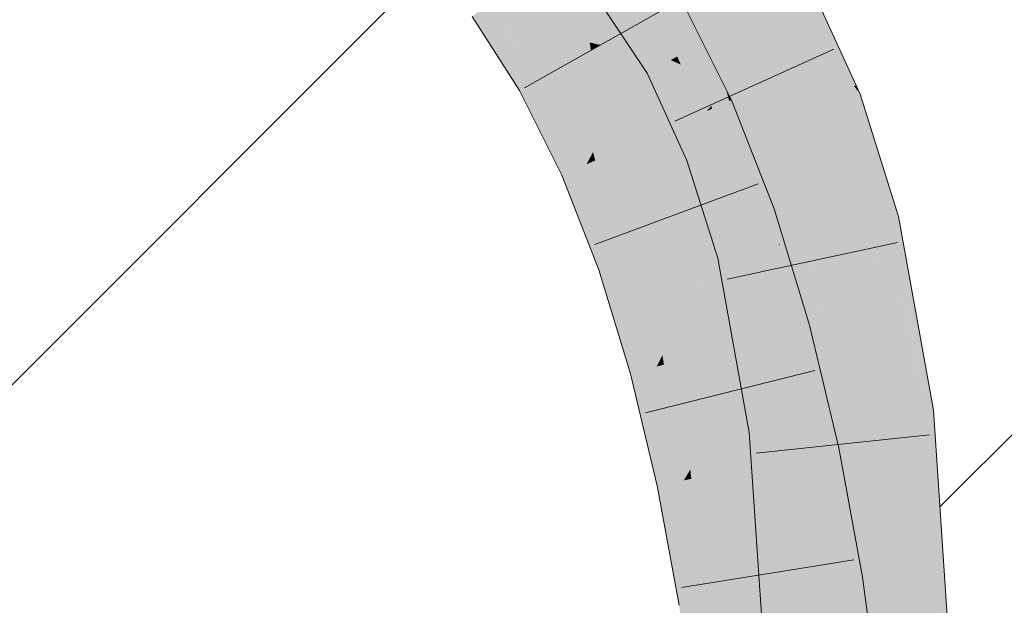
# Model space of a CAD drawing. Extents: x -620 to 300, y 62 to 1162.
# Tile 177 of 256: x 176.323 to 177.649, y 827.529 to 828.317. Entities that reach past the tile are written whole.
import ezdxf
from ezdxf.lldxf.tags import DXFTag

# ---------------------------------------------------------------- set-up
doc = ezdxf.new("R2010")
doc.units = 0
doc.layers.get('0').update_dxf_attribs({"lineweight": 13})
for name, color, linetype, lineweight, true_color in [('E_Detail_Beschriftung', 7, 'Continuous', 13, 0x009900), ('E_Detail_Wandschraffur', 7, 'Continuous', 5, 0xc0c0c0), ('E_Leerrohr 25-A06G955E8I', 7, 'Continuous', 9, 0xff8000), ('E_Leerrohr 25-Shading', 7, 'Continuous', 9, 0xff8000)]:
    doc.layers.add(name, color=color, linetype=linetype, lineweight=lineweight, true_color=true_color)
doc.styles.get("Standard").update_dxf_attribs({"font": 'ARIALN.TTF'})
tags = doc.linetypes.add('fein_strichliert', pattern=[4, 1, -2, 1]).pattern_tags.tags
tags[8:9] = [DXFTag(74, 4), DXFTag(75, 0), DXFTag(340, '0'), DXFTag(46, 0.0), DXFTag(50, 0.0), DXFTag(44, 0.0), DXFTag(45, 0.0)]
tags[6:7] = [DXFTag(74, 4), DXFTag(75, 0), DXFTag(340, '0'), DXFTag(46, 0.0), DXFTag(50, 0.0), DXFTag(44, 0.0), DXFTag(45, 0.0)]
tags[4:5] = [DXFTag(74, 4), DXFTag(75, 0), DXFTag(340, '0'), DXFTag(46, 0.0), DXFTag(50, 0.0), DXFTag(44, 0.0), DXFTag(45, 0.0)]

# ---------------------------------------------------------------- blocks, each defined once
blk = doc.blocks.new('Shading-A06G94UZ8I', base_point=(176.1374, 828.7108))
at = {"layer": 'E_Leerrohr 25-Shading', "color": 31, "true_color": 0xfabd7f}
for points in [[(177.2774, 828.3058), (177.3547, 828.3485), (177.2003, 828.4225), (177.2708, 828.4759)], [(177.1052, 828.4474), (177.0337, 828.3954), (177.1822, 828.3269), (177.1052, 828.2834)], [(177.2279, 828.2784), (177.2774, 828.3058), (177.174, 828.4026), (177.2003, 828.4225)], [(177.174, 828.4026), (177.1601, 828.3921), (177.2279, 828.2784), (177.2167, 828.2722)], [(176.9829, 828.311), (177.0337, 828.3954), (176.9725, 828.3508)], [(176.9829, 828.311), (177.0907, 828.2867), (177.0337, 828.3954), (177.0863, 828.3131)], [(177.2167, 828.2722), (177.1601, 828.3921), (177.2088, 828.2678), (177.1488, 828.3835)], [(177.2088, 828.2678), (177.1488, 828.3835), (177.2055, 828.2661), (177.1411, 828.3777)], [(177.2, 828.263), (177.2, 828.263), (177.1299, 828.3692), (177.1897, 828.2877)], [(177.1299, 828.3692), (177.1897, 828.2877), (177.1734, 828.3217), (177.1805, 828.3094)], [(176.9725, 828.3508), (176.9622, 828.3434), (176.9829, 828.311)], [(177.2774, 828.3058), (177.3223, 828.2079), (177.3547, 828.3485), (177.4125, 828.2228)], [(177.1822, 828.3269), (177.1052, 828.2834), (177.2483, 828.1943), (177.1674, 828.1586)], [(177.0282, 828.24), (177.0925, 828.2762), (176.9829, 828.311), (177.0907, 828.2867)], [(177.0907, 828.2867), (177.1052, 828.2834), (177.0863, 828.3131)], [(177.1897, 828.2877), (177.2055, 828.2661), (177.1805, 828.3094)], [(177.2774, 828.3058), (177.2279, 828.2784), (177.3223, 828.2079), (177.2393, 828.2453)], [(177.0925, 828.2762), (177.1052, 828.2834), (177.0907, 828.2867)], [(177.1124, 828.1714), (177.1375, 828.2188), (177.0925, 828.2762), (177.1052, 828.2834)], [(177.2, 828.263), (177.2055, 828.2661), (177.1897, 828.2877)], [(177.0953, 828.1392), (177.1124, 828.1714), (177.0629, 828.2595), (177.0925, 828.2762)], [(177.2134, 828.257), (177.2088, 828.2678), (177.2089, 828.259), (177.2055, 828.2661)], [(177.2243, 828.252), (177.2167, 828.2722), (177.2134, 828.257), (177.2088, 828.2678)], [(177.2393, 828.2453), (177.2279, 828.2784), (177.2243, 828.252), (177.2167, 828.2722)], [(177.0282, 828.24), (177.0866, 828.1228), (177.0629, 828.2595), (177.0953, 828.1392)], [(177.2055, 828.2661), (177.2, 828.263), (177.2089, 828.259)], [(177.256, 828.1411), (177.2474, 828.171), (177.2, 828.263)], [(177.2, 828.263), (177.2474, 828.171), (177.2414, 828.191), (177.2422, 828.1891)], [(177.2, 828.263), (177.2414, 828.191), (177.2089, 828.259)], [(177.2414, 828.191), (177.2134, 828.257), (177.2089, 828.259)], [(177.2653, 828.1446), (177.2243, 828.252), (177.2617, 828.1432), (177.2134, 828.257)], [(177.273, 828.1476), (177.2393, 828.2453), (177.2653, 828.1446), (177.2243, 828.252)], [(177.3223, 828.2079), (177.2393, 828.2453), (177.3288, 828.1689), (177.273, 828.1476)], [(177.1462, 828.1491), (177.1375, 828.2188), (177.1189, 828.1371), (177.1124, 828.1714)], [(177.1674, 828.1586), (177.1375, 828.2188), (177.1462, 828.1491)], [(177.3223, 828.2079), (177.3385, 828.1726), (177.4125, 828.2228), (177.4211, 828.2042)], [(177.3288, 828.1689), (177.3385, 828.1726), (177.3223, 828.2079)], [(177.385, 828.0244), (177.4711, 828.0442), (177.3385, 828.1726), (177.4211, 828.2042)], [(177.2483, 828.1943), (177.1674, 828.1586), (177.3045, 828.0507), (177.221, 828.0217)], [(177.2474, 828.171), (177.2617, 828.1432), (177.2422, 828.1891)], [(177.1189, 828.1371), (177.1124, 828.1714), (177.0983, 828.128), (177.0953, 828.1392)], [(177.256, 828.1411), (177.2617, 828.1432), (177.2474, 828.171)], [(177.3288, 828.1689), (177.273, 828.1476), (177.3448, 828.0151), (177.3117, 828.0075)], [(177.3379, 828.1724), (177.3288, 828.1689), (177.3469, 828.0156), (177.3423, 828.0393)], [(177.3647, 828.0197), (177.385, 828.0244), (177.3379, 828.1724), (177.3385, 828.1726)], [(177.3379, 828.1724), (177.3469, 828.0156), (177.3647, 828.0197)], [(177.1454, 828.0103), (177.161, 828.0452), (177.1189, 828.1371), (177.1462, 828.1491)], [(177.161, 828.0452), (177.1881, 828.1057), (177.1462, 828.1491), (177.1674, 828.1586)], [(177.0953, 828.1392), (177.0866, 828.1228), (177.0983, 828.128)], [(177.1189, 828.1371), (177.0983, 828.128), (177.1454, 828.0103), (177.1375, 827.9927)], [(177.256, 828.1411), (177.2922, 828.0475), (177.2617, 828.1432), (177.2898, 828.0635)], [(177.2989, 828.0045), (177.2922, 828.0475), (177.256, 828.1411)], [(177.2955, 828.0473), (177.2653, 828.1446), (177.2617, 828.1432)], [(177.3117, 828.0075), (177.273, 828.1476), (177.3081, 828.0067), (177.2653, 828.1446)], [(177.0983, 828.128), (177.0866, 828.1228), (177.1375, 827.9927)], [(177.1956, 828.0128), (177.1881, 828.1057), (177.1671, 828.0029), (177.161, 828.0452)], [(177.221, 828.0217), (177.1881, 828.1057), (177.1956, 828.0128)], [(177.2922, 828.0475), (177.3081, 828.0067), (177.2898, 828.0635), (177.2955, 828.0473)], [(177.1671, 828.0029), (177.161, 828.0452), (177.1483, 827.9964), (177.1454, 828.0103)], [(177.3045, 828.0507), (177.221, 828.0217), (177.3517, 827.8968), (177.2664, 827.8737)], [(177.2989, 828.0045), (177.3081, 828.0067), (177.2922, 828.0475)], [(177.4298, 827.7766), (177.5175, 827.7872), (177.385, 828.0244), (177.4711, 828.0442)], [(177.3423, 828.0393), (177.3448, 828.0151), (177.3469, 828.0156)], [(177.2063, 827.9008), (177.2384, 827.9648), (177.1956, 828.0128), (177.221, 828.0217)], [(177.3469, 828.0156), (177.3448, 828.0151), (177.347, 828.0145)], [(177.3658, 828.0099), (177.3647, 828.0197), (177.347, 828.0145), (177.3469, 828.0156)], [(177.385, 828.0244), (177.3647, 828.0197), (177.3886, 828.0042), (177.3658, 828.0099)], [(177.1454, 828.0103), (177.1375, 827.9927), (177.1483, 827.9964)], [(177.1671, 828.0029), (177.1483, 827.9964), (177.1888, 827.8659), (177.1811, 827.8505)], [(177.1888, 827.8659), (177.2063, 827.9008), (177.1671, 828.0029), (177.1956, 828.0128)], [(177.2989, 828.0045), (177.3226, 827.9471), (177.3081, 828.0067)], [(177.3389, 827.8348), (177.2989, 828.0045), (177.3419, 827.7665)], [(177.2989, 828.0045), (177.3389, 827.8348), (177.3226, 827.9471), (177.3376, 827.863)], [(177.3226, 827.9471), (177.3117, 828.0075), (177.3081, 828.0067)], [(177.3448, 828.0151), (177.3117, 828.0075), (177.353, 827.8103)], [(177.3359, 827.8923), (177.3117, 828.0075), (177.3226, 827.9471)], [(177.3791, 827.7704), (177.347, 828.0145), (177.3499, 827.8875), (177.3448, 828.0151)], [(177.3925, 827.7721), (177.3658, 828.0099), (177.3791, 827.7704), (177.347, 828.0145)], [(177.3886, 828.0042), (177.3658, 828.0099), (177.4101, 827.7742), (177.3925, 827.7721)], [(177.4101, 827.7742), (177.4298, 827.7766), (177.3886, 828.0042)], [(177.1483, 827.9964), (177.1375, 827.9927), (177.1811, 827.8505)], [(177.2422, 827.8671), (177.2384, 827.9648), (177.2104, 827.8585), (177.2063, 827.9008)], [(177.2664, 827.8737), (177.2384, 827.9648), (177.2422, 827.8671)], [(177.3365, 827.8895), (177.3359, 827.8923), (177.3376, 827.863), (177.3226, 827.9471)], [(177.2104, 827.8585), (177.2063, 827.9008), (177.1908, 827.8531), (177.1888, 827.8659)], [(177.372, 827.8116), (177.3517, 827.8968), (177.2826, 827.8055), (177.2664, 827.8737)], [(177.3548, 827.7675), (177.353, 827.8103), (177.3376, 827.863), (177.3365, 827.8895)], [(177.3683, 827.7692), (177.3499, 827.8875), (177.3629, 827.7685), (177.3524, 827.826)], [(177.3791, 827.7704), (177.3499, 827.8875), (177.3683, 827.7692)], [(177.2456, 827.7986), (177.2664, 827.8737), (177.2422, 827.8671)], [(177.2664, 827.8737), (177.2456, 827.7986), (177.2796, 827.8004), (177.2482, 827.7482)], [(177.2664, 827.8737), (177.2796, 827.8004), (177.2795, 827.8187)], [(177.1888, 827.8659), (177.1811, 827.8505), (177.1908, 827.8531)], [(177.225, 827.724), (177.2104, 827.8585), (177.2176, 827.6973), (177.1908, 827.8531)], [(177.2422, 827.8671), (177.2104, 827.8585), (177.2456, 827.7986), (177.225, 827.724)], [(177.3389, 827.8348), (177.3548, 827.7675), (177.3376, 827.863)], [(177.1908, 827.8531), (177.1811, 827.8505), (177.2176, 827.6973)], [(177.342, 827.766), (177.3548, 827.7675), (177.3419, 827.7665), (177.3389, 827.8348)], [(177.2796, 827.8004), (177.2826, 827.8055), (177.2795, 827.8187)], [(177.3629, 827.7685), (177.3524, 827.826), (177.3618, 827.7684), (177.353, 827.8103)], [(177.289, 827.7122), (177.2826, 827.8055), (177.28, 827.7104), (177.2796, 827.8004)], [(177.3906, 827.7336), (177.372, 827.8116), (177.3041, 827.7155), (177.2826, 827.8055)], [(177.3041, 827.7155), (177.2826, 827.8055), (177.289, 827.7122)], [(177.353, 827.8103), (177.3548, 827.7675), (177.3618, 827.7684)], [(177.2482, 827.7482), (177.2456, 827.7986), (177.2263, 827.7118), (177.225, 827.724)], [(177.28, 827.7104), (177.2796, 827.8004), (177.2504, 827.7042), (177.2482, 827.7482)], [(177.4482, 827.5023), (177.5366, 827.5015), (177.4298, 827.7766), (177.5175, 827.7872)], [(177.342, 827.766), (177.3524, 827.6127), (177.3548, 827.7675)], [(177.3723, 827.6932), (177.3629, 827.7685), (177.3524, 827.6127), (177.3548, 827.7675)], [(177.3784, 827.6677), (177.3683, 827.7692), (177.3761, 827.6628), (177.3629, 827.7685)], [(177.3856, 827.6831), (177.3791, 827.7704), (177.3784, 827.6677), (177.3683, 827.7692)], [(177.3962, 827.7054), (177.3925, 827.7721), (177.3856, 827.6831), (177.3791, 827.7704)], [(177.4101, 827.7742), (177.3925, 827.7721), (177.4115, 827.7379), (177.3962, 827.7054)], [(177.4115, 827.7379), (177.4298, 827.7766), (177.4101, 827.7742)], [(177.4298, 827.7766), (177.4115, 827.7379), (177.4482, 827.5023), (177.4203, 827.5025)], [(177.2504, 827.7042), (177.2482, 827.7482), (177.2277, 827.6993), (177.2263, 827.7118)], [(177.4203, 827.5025), (177.4115, 827.7379), (177.4075, 827.5026), (177.3962, 827.7054)], [(177.225, 827.724), (177.2176, 827.6973), (177.2263, 827.7118)], [(177.3906, 827.7336), (177.3041, 827.7155), (177.4222, 827.5613), (177.3348, 827.5479)], [(177.2263, 827.7118), (177.2176, 827.6973), (177.2277, 827.6993)], [(177.296, 827.5421), (177.289, 827.7122), (177.2827, 827.54), (177.28, 827.7104)], [(177.296, 827.5421), (177.3041, 827.7155), (177.289, 827.7122)], [(177.296, 827.5421), (177.3155, 827.545), (177.3041, 827.7155), (177.3181, 827.6389)], [(177.2277, 827.6993), (177.2176, 827.6973), (177.2474, 827.5346)], [(177.2608, 827.5367), (177.2504, 827.7042), (177.2474, 827.5346), (177.2277, 827.6993)], [(177.2827, 827.54), (177.28, 827.7104), (177.2608, 827.5367), (177.2504, 827.7042)], [(177.4075, 827.5026), (177.3962, 827.7054), (177.3992, 827.5027), (177.3856, 827.6831)], [(177.3723, 827.6932), (177.3524, 827.6127), (177.3694, 827.6486)], [(177.3761, 827.6628), (177.3723, 827.6932), (177.3694, 827.6486)], [(177.3992, 827.5027), (177.3856, 827.6831), (177.3947, 827.5027), (177.3784, 827.6677)], [(177.3649, 827.5803), (177.3947, 827.5027), (177.3761, 827.6628), (177.3894, 827.5564)], [(177.3649, 827.5803), (177.3761, 827.6628), (177.3694, 827.6486)], [(177.3894, 827.5564), (177.3784, 827.6677), (177.3761, 827.6628)], [(177.3524, 827.6127), (177.3649, 827.5803), (177.3694, 827.6486)], [(177.3155, 827.545), (177.3348, 827.5479), (177.3181, 827.6389)], [(177.3598, 827.5031), (177.3649, 827.5803), (177.3524, 827.6127)], [(177.3598, 827.5031), (177.3947, 827.5027), (177.3649, 827.5803)], [(177.4222, 827.5613), (177.3348, 827.5479), (177.4535, 827.321), (177.3656, 827.3118)], [(177.289, 827.3036), (177.2827, 827.54), (177.2777, 827.3025), (177.2608, 827.5367)], [(177.2998, 827.3048), (177.296, 827.5421), (177.289, 827.3036), (177.2827, 827.54)], [(177.2998, 827.3048), (177.3112, 827.306), (177.296, 827.5421), (177.3155, 827.545)], [(177.3112, 827.306), (177.3656, 827.3118), (177.3155, 827.545), (177.3348, 827.5479)], [(177.2608, 827.5367), (177.2474, 827.5346), (177.2777, 827.3025)]]:
    blk.add_solid(points, dxfattribs=at)
at = {"layer": 'E_Leerrohr 25-Shading', "color": 43, "true_color": 0xd7ab7f}
for points in [[(177.1712, 828.2471), (177.2, 828.263), (177.1125, 828.3561), (177.1299, 828.3692)], [(177.4499, 828.2289), (177.3868, 828.3662), (177.429, 828.2515), (177.3741, 828.3593)], [(177.1007, 828.3471), (177.168, 828.2453), (177.1125, 828.3561), (177.1712, 828.2471)], [(177.3741, 828.3593), (177.3547, 828.3485), (177.429, 828.2515)], [(177.4125, 828.2228), (177.4413, 828.2275), (177.3547, 828.3485), (177.429, 828.2515)], [(176.9829, 828.311), (176.9622, 828.3434), (176.9964, 828.222), (176.9326, 828.3219)], [(177.2238, 828.2435), (177.2079, 828.3414), (177.1887, 828.3306)], [(177.2545, 828.2013), (177.2744, 828.2239), (177.2079, 828.3414), (177.2141, 828.3449)], [(177.2238, 828.2435), (177.2483, 828.1943), (177.2079, 828.3414), (177.2545, 828.2013)], [(177.1822, 828.3269), (177.2238, 828.2435), (177.1887, 828.3306)], [(177.0218, 828.2363), (176.9829, 828.311), (177.005, 828.2269), (176.983, 828.3109)], [(177.0255, 828.2384), (177.0282, 828.24), (176.9903, 828.2969), (176.9829, 828.311)], [(176.983, 828.3109), (176.9964, 828.222), (177.005, 828.2269)], [(177.0218, 828.2363), (177.0255, 828.2384), (176.9903, 828.2969)], [(177.1903, 828.1966), (177.2, 828.263), (177.1712, 828.2471)], [(177.1903, 828.1966), (177.2218, 828.1279), (177.2, 828.263), (177.256, 828.1411)], [(177.168, 828.2453), (177.1903, 828.1966), (177.1712, 828.2471)], [(177.4413, 828.2275), (177.4467, 828.2284), (177.429, 828.2515)], [(177.4499, 828.2289), (177.429, 828.2515), (177.4467, 828.2284)], [(177.0711, 828.116), (177.0218, 828.2363), (177.0128, 828.1889), (177.005, 828.2269)], [(177.0711, 828.116), (177.0782, 828.1191), (177.0218, 828.2363), (177.0255, 828.2384)], [(177.0255, 828.2384), (177.0782, 828.1191), (177.0282, 828.24), (177.084, 828.1216)], [(177.084, 828.1216), (177.0866, 828.1228), (177.0282, 828.24)], [(177.4553, 828.2172), (177.4467, 828.2284), (177.423, 828.2049), (177.4125, 828.2228)], [(177.4467, 828.2284), (177.4553, 828.2172), (177.4499, 828.2289)], [(177.005, 828.2269), (176.9964, 828.222), (177.0128, 828.1889)], [(177.2788, 828.2078), (177.2744, 828.2239), (177.2557, 828.1976), (177.2545, 828.2013)], [(177.2818, 828.2091), (177.2744, 828.2239), (177.2788, 828.2078)], [(177.4125, 828.2228), (177.4211, 828.2042), (177.423, 828.2049)], [(177.4863, 828.0477), (177.5068, 828.0524), (177.423, 828.2049), (177.4553, 828.2172)], [(177.2545, 828.2013), (177.2483, 828.1943), (177.2557, 828.1976)], [(177.3132, 828.0536), (177.2788, 828.2078), (177.2785, 828.1171), (177.2557, 828.1976)], [(177.3391, 828.0626), (177.2818, 828.2091), (177.3132, 828.0536), (177.2788, 828.2078)], [(177.423, 828.2049), (177.4211, 828.2042), (177.4791, 828.0461), (177.4247, 828.1924)], [(177.423, 828.2049), (177.4791, 828.0461), (177.4863, 828.0477)], [(177.0711, 828.116), (177.0128, 828.1889), (177.0531, 828.108)], [(177.2557, 828.1976), (177.2483, 828.1943), (177.2785, 828.1171)], [(177.4247, 828.1924), (177.4711, 828.0442), (177.4791, 828.0461)], [(177.2632, 827.9963), (177.2989, 828.0045), (177.2218, 828.1279), (177.256, 828.1411)], [(177.0782, 828.1191), (177.1203, 827.9867), (177.084, 828.1216), (177.1295, 827.9899)], [(177.084, 828.1216), (177.1295, 827.9899), (177.0866, 828.1228), (177.135, 827.9918)], [(177.135, 827.9918), (177.1375, 827.9927), (177.0866, 828.1228)], [(177.0711, 828.116), (177.0531, 828.108), (177.1134, 827.9843), (177.1029, 827.9807)], [(177.1134, 827.9843), (177.1203, 827.9867), (177.0711, 828.116), (177.0782, 828.1191)], [(177.3132, 828.0536), (177.2785, 828.1171), (177.3045, 828.0507)], [(177.3517, 827.8968), (177.3461, 828.0397), (177.3132, 828.0536), (177.3391, 828.0626)], [(177.3132, 828.0536), (177.3045, 828.0507), (177.3279, 827.9744)], [(177.3517, 827.8968), (177.3132, 828.0536), (177.3279, 827.9744)], [(177.5255, 827.7882), (177.5058, 827.9189), (177.4711, 828.0442), (177.4791, 828.0461)], [(177.5255, 827.7882), (177.4711, 828.0442), (177.477, 828.0118)], [(177.5058, 827.9189), (177.4863, 828.0477), (177.4791, 828.0461)], [(177.5477, 827.7909), (177.5539, 827.7916), (177.4863, 828.0477), (177.5068, 828.0524)], [(177.5329, 827.7891), (177.4863, 828.0477), (177.5058, 827.9189)], [(177.5329, 827.7891), (177.5385, 827.7898), (177.4863, 828.0477), (177.4886, 828.0381)], [(177.387, 827.9064), (177.3461, 828.0397), (177.364, 827.9001)], [(177.3461, 828.0397), (177.3517, 827.8968), (177.364, 827.9001)], [(177.4886, 828.0381), (177.5385, 827.7898), (177.5239, 827.8901), (177.543, 827.7903)], [(177.3057, 827.7616), (177.342, 827.766), (177.2632, 827.9963), (177.2989, 828.0045)], [(177.477, 828.0118), (177.5175, 827.7872), (177.5255, 827.7882)], [(177.1203, 827.9867), (177.1524, 827.8427), (177.1295, 827.9899), (177.1651, 827.8461)], [(177.1651, 827.8461), (177.1811, 827.8505), (177.1295, 827.9899), (177.1375, 827.9927)], [(177.1134, 827.9843), (177.1029, 827.9807), (177.1493, 827.8419), (177.1457, 827.8409)], [(177.1493, 827.8419), (177.1524, 827.8427), (177.1134, 827.9843), (177.1203, 827.9867)], [(177.5058, 827.9189), (177.5255, 827.7882), (177.5329, 827.7891)], [(177.3517, 827.8968), (177.372, 827.8116), (177.364, 827.9001), (177.3725, 827.8116)], [(177.3725, 827.8116), (177.409, 827.8141), (177.364, 827.9001), (177.387, 827.9064)], [(177.5239, 827.8901), (177.543, 827.7903), (177.5374, 827.8337), (177.5452, 827.7906)], [(177.1659, 827.7562), (177.2176, 827.6973), (177.1524, 827.8427), (177.1811, 827.8505)], [(177.1493, 827.8419), (177.1457, 827.8409), (177.1659, 827.7562)], [(177.1524, 827.8427), (177.1493, 827.8419), (177.1621, 827.7759)], [(177.1659, 827.7562), (177.1524, 827.8427), (177.1621, 827.7759)], [(177.5374, 827.8337), (177.5452, 827.7906), (177.54, 827.8229), (177.5454, 827.7906)], [(177.5454, 827.7906), (177.5477, 827.7909), (177.54, 827.8229)], [(177.409, 827.8141), (177.372, 827.8116), (177.411, 827.806), (177.4136, 827.7578)], [(177.3959, 827.7347), (177.4147, 827.7386), (177.372, 827.8116), (177.4136, 827.7578)], [(177.372, 827.8116), (177.3906, 827.7336), (177.3959, 827.7347)], [(177.4136, 827.7578), (177.4265, 827.7411), (177.411, 827.806)], [(177.5385, 827.7898), (177.5452, 827.6847), (177.543, 827.7903), (177.5495, 827.6686)], [(177.543, 827.7903), (177.5495, 827.6686), (177.5452, 827.7906), (177.5506, 827.6646)], [(177.5506, 827.6646), (177.5662, 827.6067), (177.5452, 827.7906), (177.5477, 827.7909)], [(177.5477, 827.7909), (177.559, 827.6779), (177.5539, 827.7916), (177.5614, 827.6779)], [(177.5255, 827.7882), (177.5175, 827.7872), (177.5289, 827.7449)], [(177.5289, 827.7449), (177.5175, 827.7872), (177.5482, 827.5014), (177.5366, 827.5015)], [(177.5329, 827.7891), (177.5255, 827.7882), (177.5386, 827.709), (177.5289, 827.7449)], [(177.5386, 827.709), (177.5452, 827.6847), (177.5329, 827.7891), (177.5385, 827.7898)], [(177.3057, 827.7616), (177.3524, 827.6127), (177.342, 827.766)], [(177.2176, 827.6973), (177.1659, 827.7562), (177.1818, 827.6897)], [(177.3524, 827.6127), (177.3057, 827.7616), (177.3507, 827.5031), (177.3232, 827.5034)], [(177.4147, 827.7386), (177.4265, 827.7411), (177.4136, 827.7578)], [(177.4373, 827.5635), (177.4265, 827.7411), (177.3959, 827.7347)], [(177.4373, 827.5635), (177.4417, 827.5642), (177.4265, 827.7411), (177.4405, 827.6645)], [(177.5386, 827.709), (177.5289, 827.7449), (177.5535, 827.5013), (177.5482, 827.5014)], [(177.4173, 827.6465), (177.3959, 827.7347), (177.4192, 827.5776), (177.3906, 827.7336)], [(177.2176, 827.6973), (177.1818, 827.6897), (177.2474, 827.5346), (177.2112, 827.5291)], [(177.5535, 827.5013), (177.5568, 827.5013), (177.5386, 827.709), (177.5452, 827.6847)], [(177.5452, 827.6847), (177.5568, 827.5013), (177.5495, 827.6686), (177.5585, 827.5013)], [(177.559, 827.6779), (177.5662, 827.6067), (177.5614, 827.6779)], [(177.4417, 827.5642), (177.4584, 827.5668), (177.4405, 827.6645)], [(177.5495, 827.6686), (177.5542, 827.5818), (177.5506, 827.6646)], [(177.5542, 827.5818), (177.5662, 827.6067), (177.5506, 827.6646)], [(177.4373, 827.5635), (177.4173, 827.6465), (177.4222, 827.5613), (177.4192, 827.5776)], [(177.3524, 827.6127), (177.3507, 827.5031), (177.3572, 827.5031)], [(177.3572, 827.5031), (177.3598, 827.5031), (177.3524, 827.6127)], [(177.5542, 827.5818), (177.5585, 827.5013), (177.5662, 827.6067), (177.5732, 827.5012)], [(177.4899, 827.3249), (177.4584, 827.5668), (177.48, 827.3239), (177.4373, 827.5635)], [(177.4414, 827.541), (177.4373, 827.5635), (177.4398, 827.4265), (177.4222, 827.5613)], [(177.48, 827.3239), (177.4414, 827.541), (177.4535, 827.321), (177.4398, 827.4265)], [(177.2474, 827.5346), (177.2112, 827.5291), (177.2777, 827.3025), (177.2413, 827.2986)]]:
    blk.add_solid(points, dxfattribs=at)
blk = doc.blocks.new('Referenz-A06G955K8I')
at = {"layer": 'E_Detail_Wandschraffur', "linetype": 'fein_strichliert', "ltscale": 0.13}
blk.add_line((175.7816, 827.2948), (176.8748, 828.388), dxfattribs=at)
at = {"layer": 'E_Detail_Wandschraffur', "linetype": 'ByBlock', "ltscale": 0.13}
blk.add_line((177.5625, 827.6615), (178.0466, 828.1455), dxfattribs=at)
at = {"layer": 'E_Leerrohr 25-A06G955E8I', "linetype": 'Continuous', "ltscale": 0.13}
for p, q in [((177.4553, 828.2173), (177.3868, 828.3662)), ((177.168, 828.2453), (177.1007, 828.3471)), ((177.0029, 828.2256), (177.2075, 828.3412)), ((177.2141, 828.3449), (177.2818, 828.2091)), ((176.9326, 828.3219), (176.9964, 828.222)), ((177.4195, 828.2778), (177.2054, 828.1809)), ((177.2218, 828.1279), (177.168, 828.2453)), ((176.9964, 828.222), (177.0531, 828.108)), ((177.5068, 828.0524), (177.4553, 828.2173)), ((177.2818, 828.2091), (177.3391, 828.0626)), ((177.2632, 827.9963), (177.2218, 828.1279)), ((177.0531, 828.108), (177.1029, 827.9806)), ((177.0975, 828.0149), (177.3179, 828.0964)), ((177.3391, 828.0626), (177.387, 827.9064)), ((177.5539, 827.7916), (177.5068, 828.0524)), ((177.5056, 828.0175), (177.2759, 827.9679)), ((177.3057, 827.7616), (177.2632, 827.9963)), ((177.1029, 827.9806), (177.1457, 827.8409)), ((177.387, 827.9064), (177.4265, 827.7411)), ((177.166, 827.7882), (177.394, 827.845)), ((177.1457, 827.8409), (177.1818, 827.6897)), ((177.5732, 827.5012), (177.5539, 827.7916)), ((177.3232, 827.5033), (177.3057, 827.7616)), ((177.5487, 827.7587), (177.315, 827.7338)), ((177.4265, 827.7411), (177.4584, 827.5668)), ((177.1818, 827.6897), (177.2112, 827.5291)), ((177.2144, 827.5532), (177.4464, 827.5904)), ((177.4584, 827.5668), (177.4899, 827.3249))]:
    blk.add_line(p, q, dxfattribs=at)
at = {"layer": 'E_Detail_Beschriftung', "linetype": 'Continuous', "ltscale": 0.13, "insert": (169.8529, 828.2353), "char_height": 1.4, "attachment_point": 1}
blk.add_mtext('{\\fArial Narrow;Endtülle}', dxfattribs=at)

msp = doc.modelspace()

# ---------------------------------------------------------------- block references
at = {"color": 8, "lineweight": 25, "ltscale": 0.25, "true_color": 0x808080}
msp.add_blockref('Referenz-A06G955K8I', (0, 0), dxfattribs=at)
msp.add_blockref('Shading-A06G94UZ8I', (176.1374, 828.7108))

doc.saveas('drawing.dxf')
